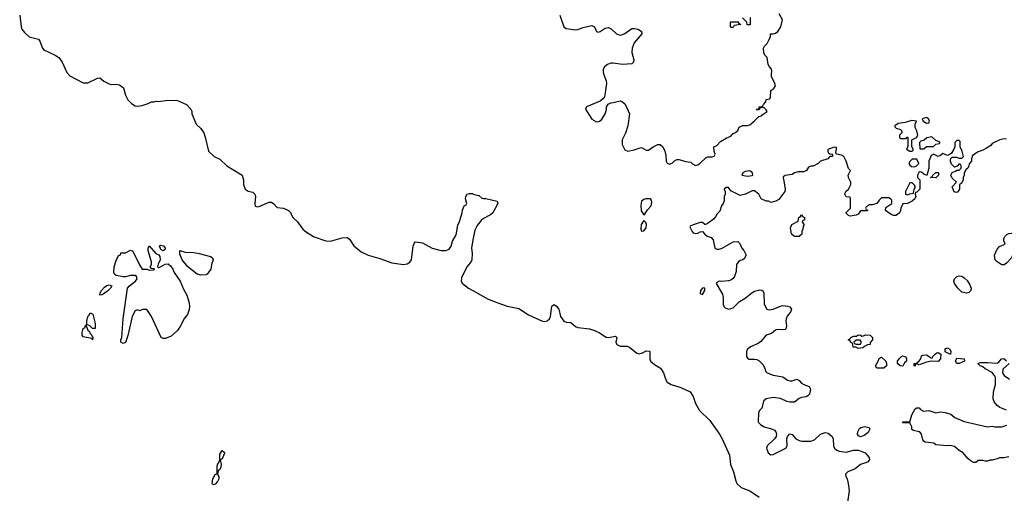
# Model space of a CAD drawing. Header units: inches. Extents: x 2293880 to 2522759, y 823965 to 1006879.
# Tile 40 of 256: x 2436150 to 2444512, y 863726 to 867752. Entities that reach past the tile are written whole.
import ezdxf

# ---------------------------------------------------------------- set-up
doc = ezdxf.new("R2010")
doc.units = ezdxf.units.IN
doc.header["$MEASUREMENT"] = 0
doc.layers.add('C4836', color=7, linetype='Continuous')
doc.layers.add('C4846', color=7, linetype='Continuous')

msp = doc.modelspace()

# ---------------------------------------------------------------- linework, layer by layer
at = {"layer": 'C4836', "color": 5, "elevation": 80}
for points in [[(2436150.4, 867790), (2436161.6, 867690), (2436168.4, 867670), (2436190, 867642), (2436230, 867606.8), (2436310, 867584.9), (2436321.6, 867570), (2436344.4, 867510), (2436355.8, 867495.8), (2436450.7, 867450), (2436481.6, 867430), (2436512.2, 867390), (2436550, 867303), (2436575.6, 867275.6), (2436690, 867215.8), (2436730, 867215.3), (2436810, 867254.8), (2436830, 867256), (2436864.7, 867230), (2436910, 867206.8), (2436930, 867201), (2436970, 867202.8), (2436998, 867198), (2437032, 867172), (2437048.2, 867110), (2437070, 867070.7), (2437099.2, 867039.2), (2437130, 867019.3), (2437150, 867015.8), (2437190, 867022), (2437241.5, 867038.5), (2437270, 867054.8), (2437290, 867053.4), (2437310, 867059.1), (2437330, 867055.5), (2437408, 867068), (2437490, 867064.9), (2437566, 867030), (2437604.7, 866990), (2437611.3, 866970), (2437611.3, 866950), (2437650, 866864.7), (2437690, 866826), (2437713.4, 866790), (2437726.4, 866753.6), (2437753.2, 866633.2), (2437801, 866590), (2437850, 866566), (2437908.3, 866508.3), (2438041, 866430), (2438050.5, 866390.5), (2438050.6, 866350), (2438065.5, 866310), (2438090, 866293), (2438130, 866284.9), (2438148.3, 866268.3), (2438152.4, 866250), (2438146.2, 866186.2), (2438150, 866166.8), (2438170, 866161.6), (2438190, 866165.7), (2438270, 866199.3), (2438290, 866200.7), (2438310, 866186.8), (2438336.7, 866156.7), (2438390.3, 866150.3), (2438434, 866130), (2438450, 866114), (2438471.1, 866071.1), (2438510, 866034), (2438554, 865970), (2438585.3, 865945.3), (2438650, 865906.7), (2438750, 865873.2), (2438790, 865869.4), (2438890, 865898), (2438930, 865899.3), (2438950, 865884.9), (2438988.8, 865830), (2439050, 865777.8), (2439110.5, 865750), (2439210, 865721.6), (2439310, 865684), (2439410, 865671.6), (2439442.3, 865677.7), (2439462.7, 865690), (2439477, 865710), (2439492.7, 865827.3), (2439499, 865850), (2439510, 865864.7), (2439570, 865856.4), (2439653.4, 865810), (2439729.4, 865789.4), (2439770, 865789.3), (2439797.6, 865802.4), (2439814.7, 865825.3), (2439827.3, 865870), (2439858.4, 865921.6), (2439870, 866006), (2439884, 866036), (2439907, 866110), (2439910, 866134), (2439926, 866170), (2439942, 866178), (2439948.7, 866190), (2439936.2, 866230), (2439938.4, 866250), (2439951.5, 866268.5), (2439970, 866275.5), (2439995.3, 866275.3), (2440000, 866271.9)], [(2440000, 865879.7), (2439986, 865810), (2439992.8, 865767.2), (2439990.3, 865710), (2439982, 865690), (2439948.4, 865651.6), (2439903.1, 865556.9), (2439899.7, 865530), (2439909.6, 865509.6), (2439963.1, 865470), (2440000, 865449.6)]]:
    msp.add_lwpolyline(points, dxfattribs=at)
at = {"layer": 'C4836', "color": 5, "elevation": 60}
for points in [[(2437330, 865646), (2437346, 865650), (2437387.2, 865672.8), (2437410, 865675.8), (2437430, 865659.3), (2437450, 865630.3), (2437463.1, 865603.1), (2437512, 865530), (2437542, 865462), (2437570.6, 865410.6), (2437590, 865344.7), (2437593.2, 865310), (2437590, 865288), (2437574.4, 865245.6), (2437550, 865215.3), (2437517.3, 865150), (2437490.4, 865110), (2437437.8, 865062.2), (2437390, 865041.1), (2437370, 865040.5), (2437351.6, 865051.6), (2437269, 865230), (2437230, 865288), (2437192.7, 865287.3), (2437170, 865278), (2437150, 865286), (2437130, 865278), (2437106.8, 865230), (2437070, 865066), (2437050, 865008.7), (2437030, 864998), (2437008.7, 865010), (2437008.7, 865030), (2437018, 865050), (2437029.2, 865210), (2437066.3, 865470), (2437082.9, 865490), (2437134.5, 865530), (2437147.3, 865550), (2437142.7, 865570), (2437130, 865578.4), (2437090, 865578.3), (2437050, 865565.7), (2437030, 865565.1), (2436970, 865578.7), (2436956.2, 865590), (2436950, 865604), (2436953.3, 865650), (2436970, 865704), (2436990, 865746.8), (2437005.6, 865754.4), (2437009.4, 865770), (2437050, 865770.7), (2437090, 865792.2), (2437110, 865784.7), (2437167.1, 865667.1), (2437190, 865632), (2437232, 865632), (2437250, 865622), (2437290, 865624.7), (2437294.6, 865634.6), (2437270, 865638), (2437258, 865650), (2437269, 865670), (2437269, 865690), (2437242.7, 865790), (2437241.2, 865810), (2437250, 865830.4), (2437305.4, 865765.4), (2437332.7, 865752.7), (2437339.6, 865739.6), (2437342, 865710), (2437325.4, 865674.6), (2437322, 865650)], [(2437370, 865788), (2437350, 865798), (2437337.2, 865830), (2437350, 865835.8), (2437373, 865830), (2437386, 865810), (2437383.6, 865796.4)], [(2437690, 865580.3), (2437657, 865590), (2437576.9, 865650), (2437528.8, 865710), (2437510, 865758), (2437509.6, 865790.4), (2437554.4, 865774.4), (2437630, 865772.2), (2437675.1, 865764.9), (2437770, 865738.9), (2437785.5, 865730), (2437793.4, 865710), (2437780.5, 865670), (2437774, 865630), (2437742, 865590), (2437730, 865584.4)], [(2436830, 865409.2), (2436832.7, 865430), (2436844, 865450), (2436870, 865478.4), (2436890, 865492.2), (2436910, 865498.8), (2436932, 865490), (2436921, 865470), (2436895.2, 865444.8), (2436850, 865412.7)], [(2436770, 865126), (2436746, 865150), (2436720.4, 865160.4), (2436719.3, 865190), (2436729.6, 865229.6), (2436740.7, 865239.3), (2436750, 865258.8), (2436770.8, 865250), (2436791, 865170), (2436790, 865126)], [(2436770, 865029.5), (2436762, 865042), (2436690, 865055.1), (2436682, 865070), (2436680.5, 865090), (2436690, 865126.8), (2436705.6, 865134.4), (2436710, 865154), (2436718, 865158), (2436714, 865150), (2436730, 865114), (2436742, 865102), (2436746.4, 865086.4), (2436762, 865070), (2436772, 865050)], [(2437790, 863798), (2437786, 863810), (2437789.4, 863850), (2437810, 863886.8), (2437828, 863892), (2437826, 863950), (2437829.4, 863970), (2437845.2, 863994.8), (2437849.2, 864010), (2437850, 864058), (2437870.9, 864090.9), (2437890, 864072), (2437890, 864066), (2437870, 864018), (2437854, 864010), (2437861, 863970), (2437858.8, 863950), (2437850, 863926), (2437838, 863922), (2437832, 863908), (2437831.3, 863890), (2437842.8, 863870), (2437840.5, 863850), (2437830, 863825.2), (2437810, 863805.2)]]:
    msp.add_lwpolyline(points, close=True, dxfattribs=at)
at = {"layer": 'C4846', "color": 5}
for points, elevation in [([(2440736.3, 867790), (2440770.5, 867690.5), (2440790, 867676.3), (2440870, 867666.7), (2440890, 867668.4), (2440934.7, 867685.3), (2441010, 867701.6), (2441030.4, 867690.4), (2441050, 867650.8), (2441065.1, 867645.1), (2441081.2, 867650), (2441121, 867679), (2441150, 867684.2), (2441174.7, 867674.7), (2441217.3, 867630), (2441250, 867621.3), (2441270, 867624.4), (2441290, 867634.4), (2441350, 867676.4), (2441370, 867677.1), (2441402, 867670), (2441430, 867652), (2441434.8, 867630), (2441370, 867556), (2441350.4, 867510), (2441350, 867474), (2441364.9, 867410), (2441362.8, 867390), (2441350, 867377.2), (2441270, 867369.3), (2441190, 867382), (2441170, 867380.7), (2441142.8, 867370), (2441116.3, 867350), (2441106.4, 867330), (2441105.3, 867310), (2441108.8, 867290), (2441131.4, 867231.4), (2441133.1, 867210), (2441120.3, 867110), (2441112.5, 867087.5), (2441079.6, 867060.4), (2440962.8, 867010), (2440954.8, 866990), (2441010, 866904.7), (2441050, 866884), (2441070, 866886.8), (2441090, 866901), (2441121.2, 866950), (2441132.9, 866987.1), (2441134, 867010), (2441146.6, 867033.4), (2441170, 867046), (2441190, 867046.8), (2441250, 867062.8), (2441270, 867054.8), (2441293, 867033), (2441328, 866950), (2441313.7, 866850), (2441294.1, 866785.9), (2441266.7, 866730), (2441267.2, 866690), (2441290, 866646.8), (2441314.4, 866634.4), (2441370, 866644.4), (2441410, 866660.7), (2441430, 866664), (2441470, 866642.8), (2441490, 866642.8), (2441530, 866671), (2441570, 866691.3), (2441590, 866692), (2441612, 866670), (2441630, 866634), (2441638, 866598), (2441641, 866550), (2441650, 866532), (2441670, 866524.7), (2441690, 866532), (2441710, 866552), (2441730, 866562), (2441750, 866562), (2441805.4, 866545.4), (2441850, 866542), (2441865.4, 866525.4), (2441890, 866512), (2441910, 866518), (2441930, 866531.3), (2441980.2, 866579.8), (2441994.6, 866585.4), (2442030, 866584.7), (2442048.4, 866591.6), (2442055.3, 866610), (2442047.3, 866632.7), (2442046, 866670), (2442070, 866682), (2442103.2, 866716.8), (2442150, 866744.7), (2442190, 866762), (2442210, 866784.7), (2442230, 866792), (2442248, 866810), (2442261.2, 866838.8), (2442290, 866852), (2442330, 866851.3), (2442350, 866858), (2442388.7, 866890), (2442426, 866930), (2442450, 866934), (2442456.4, 866943.6), (2442498, 866970), (2442490, 866986), (2442470, 867006), (2442438, 867002), (2442430, 866986), (2442410, 866986), (2442406, 866990), (2442426, 866994), (2442430, 867011.3), (2442448, 867012), (2442462, 867018), (2442466, 867030), (2442487.3, 867052.7), (2442490, 867074), (2442522, 867078), (2442527.3, 867092.7), (2442528, 867150), (2442554, 867166), (2442568, 867190), (2442564, 867210), (2442535.3, 867270), (2442534, 867290), (2442539, 867310), (2442535.3, 867330), (2442518, 867350), (2442508, 867370), (2442498, 867430), (2442478, 867450), (2442468.7, 867470), (2442468, 867510), (2442474.6, 867525.4), (2442498, 867550), (2442516.4, 867583.6), (2442526, 867610), (2442527.3, 867632.7), (2442550, 867632), (2442570, 867638), (2442590, 867652), (2442615.3, 867690), (2442628, 867750), (2442600.4, 867800.4)], 120), ([(2442354, 867770), (2442352.7, 867707.3), (2442327.3, 867707.3), (2442326, 867730), (2442287.3, 867767.3)], 120), ([(2444530, 866738), (2444496.4, 866736.4), (2444474, 866730), (2444410, 866698), (2444396.9, 866683.1), (2444361, 866659), (2444330, 866642), (2444290, 866628), (2444242.8, 866597.2), (2444232, 866570), (2444232, 866550), (2444212.7, 866527.3), (2444212, 866510), (2444202, 866490), (2444185.4, 866474.6), (2444172, 866450), (2444171.3, 866430), (2444162, 866410), (2444162, 866390), (2444150, 866366), (2444132.7, 866347.3), (2444131.3, 866310), (2444114.4, 866285.6), (2444102, 866282), (2444087.3, 866287.3), (2444068, 866330), (2444106, 866370), (2444070, 866406), (2444058, 866430), (2444070, 866454), (2444096.4, 866463.6), (2444110, 866474), (2444130, 866474), (2444146, 866490), (2444146, 866510), (2444142, 866522), (2444130, 866526), (2444112.7, 866507.3), (2444090, 866498), (2444064.7, 866524.7), (2444055.3, 866550), (2444056.4, 866563.6), (2444062, 866578), (2444070, 866582), (2444110, 866582), (2444130, 866574), (2444150, 866574), (2444166, 866590), (2444154.6, 866634.6), (2444138, 866670), (2444136.4, 866716.4), (2444130, 866726), (2444110, 866726), (2444092.7, 866707.3), (2444092, 866670), (2444084.7, 866650), (2444063.6, 866616.4), (2444052.7, 866607.3), (2444030, 866598), (2443990, 866615.3), (2443970, 866598), (2443950, 866588), (2443910, 866608), (2443890, 866598), (2443872, 866550), (2443872, 866490), (2443852.7, 866427.3), (2443830, 866438), (2443810, 866455.3), (2443790, 866458), (2443774, 866430), (2443774, 866410), (2443794, 866390), (2443794, 866310), (2443770, 866286), (2443758, 866282), (2443754, 866270), (2443762, 866250), (2443752, 866230), (2443730, 866208), (2443690, 866188), (2443650, 866186), (2443632, 866150), (2443631.3, 866130), (2443622, 866110), (2443605.4, 866094.6), (2443590, 866088), (2443570, 866088), (2443550, 866095.3), (2443502, 866130), (2443505.6, 866154.4), (2443558, 866190), (2443556.4, 866216.4), (2443546, 866230), (2443530, 866238), (2443470, 866238), (2443450, 866218), (2443430, 866188), (2443390, 866178), (2443362, 866178), (2443350, 866166), (2443338, 866162), (2443334, 866150), (2443338, 866138), (2443350, 866134), (2443350, 866128), (2443290, 866126), (2443270, 866098), (2443254, 866090), (2443202, 866082), (2443190, 866086), (2443170, 866106), (2443170, 866114), (2443206, 866150), (2443206, 866230), (2443202, 866242), (2443170, 866246), (2443158, 866270), (2443166, 866290), (2443188, 866310), (2443208, 866350), (2443208, 866370), (2443188, 866410), (2443186, 866430), (2443206, 866470), (2443190, 866486), (2443168.7, 866550), (2443148, 866590), (2443130, 866599), (2443086, 866610), (2443082, 866622), (2443088, 866650), (2443086, 866666), (2443067.3, 866667.3), (2443012.7, 866647.3), (2443012, 866630), (2443019.6, 866619.6), (2443030, 866612), (2443054, 866610), (2443051.6, 866588.4), (2443030, 866588), (2443012, 866570), (2442950, 866548.7), (2442930.6, 866529.4), (2442890, 866508), (2442872.7, 866507.3), (2442850, 866498), (2442832, 866470), (2442810, 866458), (2442762, 866458), (2442731.1, 866448.9), (2442710, 866435.3), (2442651.6, 866428.4), (2442639.6, 866420.4), (2442632, 866410), (2442638, 866398), (2442650.6, 866310.6), (2442646.8, 866290), (2442596.9, 866223.1), (2442571.3, 866208.7), (2442530, 866198), (2442510, 866208), (2442490, 866208.7), (2442448, 866230), (2442428, 866270), (2442390, 866298), (2442370, 866298), (2442314, 866270), (2442270, 866258), (2442190, 866298), (2442170, 866326), (2442150, 866326), (2442134, 866310), (2442142, 866290), (2442142, 866270), (2442134, 866250), (2442132.7, 866212.7), (2442124.7, 866190), (2442111.3, 866170), (2442095.3, 866124.7), (2442070, 866098), (2442062, 866078), (2442043.6, 866056.4), (2441990, 866015.3), (2441974, 866010), (2441968, 866010), (2441948.7, 866028.7), (2441930, 866029), (2441871.1, 866008.9), (2441844.7, 865995.3), (2441842, 865990), (2441861, 865950), (2441870, 865941), (2441890, 865934.8), (2441910, 865937.3), (2441930, 865948), (2441950, 865952), (2441967.7, 865930), (2441990, 865912.4), (2442021.7, 865901.7), (2442039.4, 865879.4), (2442054.9, 865810), (2442070, 865800.3), (2442090, 865800.9), (2442115.1, 865810), (2442210, 865864.4), (2442250, 865866.8), (2442266.8, 865850), (2442284, 865810), (2442300.7, 865790), (2442321, 865750), (2442302, 865718), (2442290.7, 865709.3), (2442270, 865704), (2442251.3, 865690), (2442238.8, 865670), (2442234, 865610), (2442222, 865570), (2442208.5, 865551.5), (2442190, 865538), (2442168.5, 865531.5), (2442110, 865525.2), (2442090, 865528.7), (2442070, 865518), (2442066, 865510), (2442117.7, 865417.7), (2442124.2, 865390), (2442125.8, 865330), (2442132.2, 865310), (2442141.5, 865301.5), (2442170, 865290.3), (2442210, 865303.6), (2442263.6, 865356.4), (2442310, 865384.6), (2442368.8, 865431.2), (2442390, 865443.6), (2442434.9, 865454.9), (2442452, 865452), (2442463.4, 865443.4), (2442470.3, 865430.3), (2442472.5, 865332.5), (2442496, 865290), (2442510, 865285.7), (2442548.7, 865290), (2442610, 865317.3), (2442630, 865321), (2442670, 865318), (2442690.9, 865310.9), (2442699.8, 865299.8), (2442704.7, 865290), (2442698.8, 865270), (2442667.6, 865232.4), (2442658.9, 865210), (2442656.5, 865190), (2442662.6, 865150), (2442656.7, 865123.3), (2442650, 865118), (2442630, 865115.1), (2442582.5, 865117.5), (2442570, 865113.3), (2442536.1, 865083.9), (2442490, 865070.6), (2442444.8, 865015.2), (2442420.7, 864999.3), (2442357.1, 864970), (2442330.4, 864950), (2442322, 864930), (2442323.7, 864890), (2442330, 864874.8), (2442345.5, 864865.5), (2442390, 864865.5), (2442410, 864862), (2442431, 864851), (2442462.3, 864822.3), (2442479.5, 864790), (2442484.2, 864764.2), (2442499.1, 864750), (2442550.2, 864730.2), (2442630, 864715.5), (2442670, 864688.4), (2442690, 864680.7), (2442710, 864682.6), (2442750, 864696.4), (2442770, 864684.9), (2442790, 864663.1), (2442810, 864650.3), (2442854.6, 864634.6), (2442866, 864610), (2442857.1, 864570), (2442844.9, 864555.1), (2442830, 864546), (2442790, 864540.4), (2442770, 864531.1), (2442730, 864501.1), (2442690, 864499.8), (2442665.8, 864505.8), (2442610, 864531.2), (2442550, 864539.1), (2442490.5, 864530), (2442466.5, 864510), (2442452, 864450), (2442434, 864430), (2442423.6, 864410), (2442422, 864330), (2442440.4, 864310), (2442473.4, 864290), (2442534.4, 864274.4), (2442561.8, 864261.8), (2442571.8, 864250), (2442577.3, 864230), (2442574.7, 864210), (2442561.6, 864190), (2442497.2, 864130), (2442492, 864110), (2442506.5, 864070), (2442530, 864054.2), (2442550, 864055.8), (2442656.4, 864110), (2442668.7, 864130), (2442666.2, 864190), (2442669.7, 864210.3), (2442690, 864233), (2442710, 864226), (2442742.8, 864190), (2442770, 864174), (2442790, 864167.9), (2442870, 864169.4), (2442899.2, 864180.8), (2442950, 864227.8), (2442990, 864242), (2443016.3, 864236.3), (2443049, 864209), (2443057.6, 864190), (2443060.9, 864130), (2443069, 864110), (2443090, 864092), (2443110, 864084.4), (2443170, 864076.4), (2443230, 864092.7), (2443272.5, 864092.5), (2443330.4, 864070.4), (2443364, 864030), (2443366.8, 864010), (2443351, 863990), (2443290, 863971.3), (2443245.8, 863934.2), (2443184, 863910), (2443164.4, 863890), (2443166.7, 863870), (2443177.6, 863850), (2443187.4, 863810), (2443193.7, 863746.3), (2443180.5, 863650)], 120), ([(2440000, 866271.9), (2440010, 866264.7), (2440050, 866258), (2440076, 866236), (2440090, 866231), (2440110, 866230.8), (2440204.7, 866210), (2440210.7, 866190), (2440167.3, 866110), (2440150, 866092.7), (2440090, 866061.6), (2440070, 866044.7), (2440036.8, 866003.2), (2440016.8, 865963.2), (2440000, 865879.7)], 80), ([(2440000, 865449.6), (2440130, 865377.6), (2440210, 865344.7), (2440290, 865318.1), (2440390, 865297.6), (2440470, 865243.5), (2440590, 865189.4), (2440610, 865187.1), (2440629, 865191), (2440649.8, 865210), (2440658.2, 865230), (2440670, 865318), (2440690, 865330.8), (2440710, 865317.1), (2440728.7, 865290), (2440743.6, 865230), (2440770, 865188.9), (2440790, 865180.8), (2440830, 865176.5), (2440870, 865143.2), (2440890, 865135), (2440990, 865123.2), (2441033, 865110), (2441074.9, 865090), (2441130, 865053.4), (2441150, 865051.5), (2441210, 865060.5), (2441220.5, 865050), (2441213.4, 865010), (2441221, 864990), (2441250, 864976.3), (2441310, 864977.1), (2441330, 864968), (2441390, 864917), (2441410, 864911.8), (2441439.2, 864920.8), (2441470, 864938), (2441494.9, 864934.9), (2441501, 864930), (2441501.6, 864870), (2441508.7, 864848.7), (2441541.7, 864821.7), (2441593.4, 864790), (2441619.1, 864750), (2441637.3, 864690), (2441650, 864671), (2441682, 864650), (2441765.1, 864625.1), (2441844, 864590), (2441870.5, 864550), (2441890.4, 864490), (2441923.8, 864430), (2442010, 864343.8), (2442092.2, 864230), (2442115.6, 864190), (2442177.3, 864050), (2442185.8, 863970), (2442211.6, 863910), (2442230.9, 863830.9), (2442240.8, 863810), (2442276.6, 863776.6), (2442350, 863746.4), (2442430, 863694.4)], 80), ([(2444530, 864432), (2444475.1, 864455.1), (2444450, 864472.7), (2444424.7, 864504.7), (2444417, 864530), (2444420.9, 864590), (2444437.2, 864650), (2444437.2, 864710), (2444430, 864728), (2444410, 864754), (2444350, 864784), (2444330, 864802), (2444306, 864810), (2444286, 864830), (2444310, 864838), (2444370, 864838.8), (2444450, 864831.3), (2444462, 864838), (2444488, 864870), (2444508.9, 864871.1), (2444530, 864851.3)], 120), ([(2444554, 864830), (2444499.6, 864780.4), (2444497.3, 864750), (2444510, 864726.8), (2444555.5, 864695.5)], 120), ([(2444550, 864037.2), (2444508.4, 864028.4), (2444470, 864028), (2444450, 864018), (2444410, 864008), (2444390, 864008), (2444370, 863998), (2444350, 863998), (2444330, 864006), (2444290, 864006), (2444271.6, 863988.4), (2444250, 863988), (2444230, 863998), (2444202, 864022), (2444162, 864070), (2444130, 864089.3), (2444090, 864122.7), (2444050, 864133.2), (2444030, 864129.2), (2443930, 864138), (2443912.9, 864152.9), (2443841.2, 864161.2), (2443828.7, 864168.7), (2443821.2, 864181.2), (2443808.7, 864230), (2443800.2, 864240.2), (2443790, 864248.7), (2443740.4, 864260.4), (2443728, 864268), (2443728, 864290), (2443710, 864326), (2443650, 864326), (2443650, 864334), (2443710, 864334), (2443725.6, 864394.4), (2443756.4, 864443.6), (2443770, 864454), (2443790, 864454), (2443799.6, 864439.6), (2443825.4, 864425.4), (2443870, 864431), (2443930, 864411.3), (2443970, 864418), (2444010, 864412), (2444058, 864398), (2444092, 864370), (2444170, 864336), (2444368.9, 864291.1), (2444410, 864296), (2444431.1, 864291.1), (2444490, 864291), (2444534.8, 864305.2)], 120)]:
    msp.add_lwpolyline(points, dxfattribs=dict(at, elevation=elevation))
at = {"layer": 'C4846', "color": 5, "elevation": 120}
for points in [[(2442190, 867686), (2442186, 867690), (2442186, 867730), (2442190, 867732), (2442250, 867734), (2442258, 867718), (2442274, 867710), (2442218, 867702), (2442210, 867686)], [(2443726.4, 866893.6), (2443670, 866877.2), (2443610, 866868), (2443582, 866850), (2443582, 866842), (2443594, 866830), (2443630, 866818), (2443638, 866810), (2443642, 866790), (2443622, 866770), (2443622, 866750), (2443630, 866742), (2443678, 866742), (2443687.3, 866752.7), (2443692.7, 866752.7), (2443694, 866670), (2443682, 866650), (2443710, 866634), (2443730, 866634), (2443738, 866642), (2443738, 866650), (2443726, 866670), (2443726, 866730), (2443766, 866750), (2443778, 866770), (2443770, 866806), (2443754.6, 866834.6), (2443755.3, 866864.7), (2443766, 866890)], [(2443850, 866919), (2443814, 866910), (2443822, 866890), (2443850, 866871.3), (2443870, 866874), (2443875.3, 866890), (2443868, 866910)], [(2443896.4, 866756.4), (2443852.7, 866747.3), (2443832.7, 866727.3), (2443802, 866718), (2443792.7, 866707.3), (2443794, 866654), (2443830, 866654), (2443850, 866674), (2443910, 866674), (2443930, 866694), (2443962, 866698), (2443966, 866710), (2443930, 866726)], [(2443770, 866566), (2443730, 866566), (2443710, 866546), (2443702, 866530), (2443710, 866514), (2443723.6, 866503.6), (2443750, 866502), (2443766, 866510), (2443786, 866530)], [(2442350, 866466), (2442310, 866461.2), (2442291.3, 866450), (2442282, 866430), (2442330, 866422), (2442370, 866426), (2442375.3, 866430), (2442374, 866450)], [(2443930, 866408), (2443886, 866410), (2443902, 866418), (2443906, 866430), (2443930, 866452), (2443952, 866452), (2443954, 866430)], [(2443730, 866366), (2443710, 866366), (2443672, 866290), (2443674, 866270), (2443690, 866262), (2443708.4, 866271.6), (2443742, 866278), (2443746, 866310), (2443758, 866330), (2443750, 866346)], [(2441468.4, 866228.4), (2441450, 866224), (2441431.3, 866210), (2441424.9, 866175.1), (2441428.2, 866128.2), (2441450, 866092), (2441460.4, 866099.6), (2441483.2, 866136.8), (2441513.2, 866170), (2441519, 866199), (2441516.4, 866216.4), (2441508, 866228)], [(2441450, 866046), (2441427.9, 866012.1), (2441426, 865970), (2441430, 865954), (2441450, 865958), (2441470, 865982), (2441474, 866010), (2441468.4, 866028.4)], [(2442770, 865908), (2442730, 865909.3), (2442704, 865930), (2442696.4, 865983.6), (2442708.9, 866011.1), (2442762, 866038), (2442768.4, 866071.6), (2442782, 866078), (2442790, 866092), (2442798, 866078), (2442814, 866070), (2442814, 866050), (2442798, 866042), (2442794, 866030), (2442812, 866010), (2442803.6, 865996.4), (2442802, 865970), (2442792, 865950), (2442792, 865930)], [(2444510, 865668), (2444490, 865669), (2444450, 865694), (2444434, 865710), (2444429, 865750), (2444450, 865802), (2444470, 865824.7), (2444510, 865842), (2444518, 865850), (2444508, 865870), (2444508.7, 865890), (2444517.2, 865910), (2444534.2, 865925.8), (2444550, 865933.4), (2444575.9, 865935.9), (2444614, 865930), (2444655.3, 865915.3), (2444662, 865910), (2444658, 865890), (2444636, 865850), (2444586.8, 865793.2), (2444582.8, 865750), (2444573.2, 865726.8), (2444530, 865682)], [(2444190, 865426), (2444150, 865436), (2444117.2, 865470), (2444089.2, 865510), (2444084, 865530), (2444089, 865550), (2444108, 865570), (2444130, 865574.8), (2444150, 865570.8), (2444170, 865558.8), (2444195.2, 865535.2), (2444218.5, 865498.5), (2444230.6, 865470.6), (2444226.8, 865450), (2444210, 865433.2)], [(2441952.9, 865472.9), (2441931, 865450), (2441928.7, 865430), (2441930, 865424.7), (2441950, 865416), (2441969, 865450), (2441968.4, 865468.4)], [(2443270, 864958), (2443250, 864968), (2443229.1, 864969.1), (2443222, 865002), (2443207.3, 865007.3), (2443202, 865022), (2443186, 865030), (2443202, 865038), (2443208.7, 865051.3), (2443230, 865062), (2443258, 865062), (2443270, 865072), (2443291.6, 865071.6), (2443302, 865062), (2443316.4, 865063.6), (2443332.7, 865072.7), (2443374, 865070), (2443391.6, 865051.6), (2443391.6, 865031.6), (2443372.7, 865007.3), (2443372, 864990), (2443350, 864988), (2443324.7, 864975.3), (2443310, 864962)], [(2443287.3, 865027.3), (2443252.7, 865027.3), (2443234, 865010), (2443238, 864998), (2443252.7, 864992.7), (2443290, 864994), (2443298, 865010)], [(2444050, 864908), (2444008.7, 864928.7), (2444010, 864954), (2444030, 864962), (2444050, 864952), (2444058, 864930), (2444054, 864910)], [(2443428.7, 864788.7), (2443418, 864810), (2443442, 864850), (2443449, 864871), (2443470, 864882), (2443504.7, 864850), (2443512, 864830), (2443511, 864809), (2443490, 864789)], [(2443650, 864808), (2443628.4, 864808.4), (2443606, 864830), (2443606, 864850), (2443618, 864870), (2443638, 864890), (2443650, 864894.8), (2443672, 864890), (2443682, 864870), (2443682, 864850), (2443665.4, 864834.6)], [(2443950, 864846), (2443890, 864848.7), (2443850, 864841.2), (2443790, 864818), (2443770, 864826), (2443758, 864822), (2443750, 864808), (2443746, 864810), (2443746, 864830), (2443767.3, 864832.7), (2443790, 864852), (2443802, 864870), (2443810, 864894), (2443820.4, 864899.6), (2443850, 864902), (2443883.6, 864883.6), (2443890, 864874), (2443902, 864878), (2443906, 864890), (2443927.3, 864912.7), (2443940.4, 864919.6), (2443950, 864922), (2443972, 864910), (2443971.3, 864870)], [(2444110, 864828.7), (2444098, 864850), (2444110, 864874), (2444172, 864870), (2444174, 864850), (2444130, 864829)], [(2443290, 864206), (2443275.1, 864215.1), (2443266, 864230), (2443269.3, 864250), (2443283.6, 864276.4), (2443294.8, 864285.2), (2443326.3, 864293.7), (2443365.4, 864285.4), (2443371, 864270), (2443355.9, 864244.1), (2443322, 864218)]]:
    msp.add_lwpolyline(points, close=True, dxfattribs=at)

doc.saveas('drawing.dxf')
